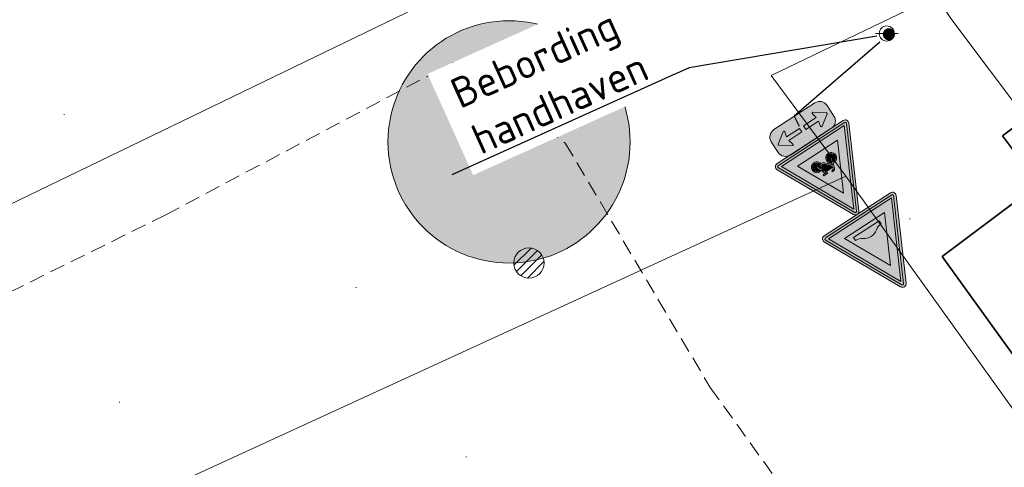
# Model space of a CAD drawing. Header units: metres. Extents: x 163628 to 168255, y 402691 to 405367.
# Tile 47 of 256: x 164777.14 to 164793.4, y 403560.45 to 403567.84. Entities that reach past the tile are written whole.
import ezdxf
from ezdxf import colors
from ezdxf.entities.mleader import LeaderData, LeaderLine
from ezdxf.math import Vec2, Vec3

# ---------------------------------------------------------------- set-up
doc = ezdxf.new("R2010")
doc.units = ezdxf.units.M
doc.linetypes.add('X-CA190022.004-UO-DTM inmeting_v0.1$0$DASHED2', pattern=[0.375, 0.25, -0.125])
for name, color, linetype, lineweight in [('X-CA190022.004-UO-BBM_bebording bebakening markering_v0.1$0$B-WE-VW-VERKEERSTEKEN_BORD_J-S', 7, 'Continuous', 25), ('X-CA190022.004-UO-BBM_bebording bebakening markering_v0.1$0$B-WE-VW-VERKEERSTEKEN_BORD_ONDERBORD-S', 7, 'Continuous', 25), ('X-CA190022.004-UO-BBM_bebording bebakening markering_v0.1$0$N-WE-VW-VERKEERSTEKEN_BORD_J-S', 7, 'Continuous', 25), ('X-CA190022.004-UO-BBM_bebording bebakening markering_v0.1$0$VERKEERSBORDPAAL', 7, 'Continuous', 25), ('X-CA190022.004-UO-BBM_bebording bebakening markering_v0.1$0$X-XX-AL-T25', 7, 'Continuous', 25), ('X-CA190022.004-UO-DTM inmeting_v0.1$0$B-WE-AL-TOPOGRAFIE_CULTUURGRENS-G', 246, 'X-CA190022.004-UO-DTM inmeting_v0.1$0$DASHED2', 0), ('X-CA190022.004-UO-DTM inmeting_v0.1$0$B-WE-GR-BOOM-S', 246, 'Continuous', 0), ('X-CA190022.004-UO-DTM inmeting_v0.1$0$B-WE-IE-MEUBILAIR_WEGMEUBILAIR-S', 246, 'Continuous', 0), ('X-CA190022.004-UO-DTM inmeting_v0.1$0$B-WE-OG-HOOGTEPUNT-S', 246, 'Continuous', 0), ('X-CA190022.004-UO-DTM inmeting_v0.1$0$B-WE-VH-VERHARDING_ASFALT-G', 246, 'Continuous', 0), ('X-CA190022.004-UO-DWM_Beplanting$0$B-WE-GR-BOOM-S AFKOMSTIG UIT BGT', 252, 'Continuous', 0), ('X-CA190022.004-UO-GZM_Werkgrens_v0.1$0$N-WE-KG-GRENS_SYSTEEMGRENS-G', 7, 'X-CA190022.004-UO-GZM_Werkgrens_v0.1$0$KG-OG', 35), ('X-CA190022.004-UO-KAD_Percelen$0$B-WE-KG-GRENS_PERCEEL-GV', 150, 'Continuous', 9)]:
    doc.layers.add(name, color=color, linetype=linetype, lineweight=lineweight)
doc.layers.add('X-CA190022.004-UO-DTM inmeting_v0.1$0$X-XX-AL-MEETPUNT-S', color=246, linetype='Continuous', lineweight=0, plot=False)
doc.layers.add('X-CA190022.004-UO-DWM_Beplanting$0$B-WE-GR-BOOM-S AFKOMSTIG UIT BOMENBESTAND GEMEENTE', color=252, linetype='Continuous')
doc.layers.add('X-CA190022.004-UO-DWM_Beplanting$0$N-GV-GR-GRAS-A-200', color=7, linetype='Continuous')
doc.styles.add('X-CA190022.004-UO-BBM_bebording bebakening markering_v0.1$0$NLCS-ISO-M200-T25', font='NLCS-ISO.ttf', dxfattribs={"height": 0.5})
doc.styles.add('X-CA190022.004-UO-DTM inmeting_v0.1$0$NLCS-ISO', font='isocpeur.ttf', dxfattribs={"height": 2.5})
doc.linetypes.add('X-CA190022.004-UO-GZM_Werkgrens_v0.1$0$KG-OG', pattern='A,5.5,-1.5,[2,NLCS.SHX,S=0.5,R=0,X=0,Y=0],-1.5', length=8.5)

# ---------------------------------------------------------------- blocks, each defined once
blk = doc.blocks.new('X-CA190022.004-UO-DTM inmeting_v0.1$0$punt')
at = {"color": 0, "lineweight": -2}
blk.add_line((0, 0), (0, 0), dxfattribs=at)
blk = doc.blocks.new('X-CA190022.004-UO-DTM inmeting_v0.1$0$SIE-WEG_VERKEERSBORD_PAAL')
blk.add_line((-0.3, 0), (0.3, 0))
for radius in [0.2, 0.0745]:
    blk.add_circle((0, 0), radius)
at = {"style": 'X-CA190022.004-UO-DTM inmeting_v0.1$0$NLCS-ISO'}
blk.add_attdef('VERKEERSBORD', (0.2, 0.202), '', height=0.4, dxfattribs=at)
blk = doc.blocks.new('X-CA190022.004-UO-DTM inmeting_v0.1$0$boom')
h = blk.add_hatch()
h.set_pattern_fill('ANSI31', color=256, scale=0.13)
h.paths.add_polyline_path([(-1, 0, 1), (1, 0, 1)])
blk.add_circle((0, 0), 1)
blk = doc.blocks.new('X-CA190022.004-UO-DTM inmeting_v0.1$0$SOG-HOOGTEPUNT-SO')
for p, q in [((-0.5, 0), (0.5, 0)), ((0, 0.5), (0, -0.5))]:
    blk.add_line(p, q)
blk = doc.blocks.new('X-CA190022.004-UO-DWM_Beplanting$0$SGR-BOOM_01-SO')
at = {"linetype": 'ByBlock', "lineweight": 18}
h = blk.add_hatch(color=0, dxfattribs=at)
h.dxf.hatch_style = 1
edge = h.paths.add_edge_path()
edge.add_arc((0, 0), 0.25, 0, 360)
at = {"color": 0, "linetype": 'ByBlock', "lineweight": 18}
for radius in [2, 0.25]:
    blk.add_circle((0, 0), radius, dxfattribs=at)
blk = doc.blocks.new('X-CA190022.004-UO-DWM_Beplanting$0$IMGEOBoom')
at = {"transparency": 33554457}
h = blk.add_hatch(color=256, dxfattribs=at)
h.dxf.hatch_style = 1
edge = h.paths.add_edge_path()
edge.add_arc((0, 0), 100, 0, 360)
edge = h.paths.add_edge_path(flags=17)
edge.add_arc((0, 0), 12.5, 0, 360)
h = blk.add_hatch()
h.set_pattern_fill('ANGLE', color=256)
h.set_pattern_definition([(0, (0, 0), (0, 6.985), [5.08, -1.905]), (90, (0, 0), (-6.985, 4e-16), [5.08, -1.905])])
edge = h.paths.add_edge_path(flags=17)
edge.add_arc((0, 0), 12.5, 0, 360)
at = {"layer": 'X-CA190022.004-UO-DWM_Beplanting$0$N-GV-GR-GRAS-A-200'}
h = blk.add_hatch(color=256, dxfattribs=at)
h.dxf.hatch_style = 1
edge = h.paths.add_edge_path(flags=17)
edge.add_arc((0, 0), 12.5, 0, 360)
at = {"xscale": 50, "yscale": 50, "zscale": 50}
blk.add_blockref('X-CA190022.004-UO-DWM_Beplanting$0$SGR-BOOM_01-SO', (0, 0), dxfattribs=at)
blk = doc.blocks.new('X-CA190022.004-UO-BBM_bebording bebakening markering_v0.1$0$_Dot')
at = {"color": 0, "linetype": 'ByBlock', "const_width": 0.5}
blk.add_lwpolyline([(-0.25, 0, 1), (0.25, 0, 1)], format="xyb", close=True, dxfattribs=at)
blk = doc.blocks.new('X-CA190022.004-UO-BBM_bebording bebakening markering_v0.1$0$B-SVW-VERKEERSTEKEN_BORD_J24-SO')
at = {"true_color": 0xffffff}
h = blk.add_hatch(color=7, dxfattribs=at)
h.dxf.hatch_style = 1
h.paths.add_polyline_path([(0, -3.365), (-3.265, -3.365, -0.557537), (-3.354, -3.22), (-0.089, 3.309, -0.284079), (0, 3.365), (0, 3.565, 0.284079), (-0.268, 3.399), (-3.533, -3.13, 0.557537), (-3.265, -3.565), (0, -3.565)])
h = blk.add_hatch(color=7, dxfattribs=at)
h.dxf.hatch_style = 1
h.paths.add_polyline_path([(0, 3.041), (0, 3.365, 0.284079), (-0.089, 3.309), (-3.354, -3.22, 0.557537), (-3.265, -3.365), (0, -3.365), (0, -3.165), (-3.103, -3.165)])
h = blk.add_hatch(color=7, dxfattribs=at)
h.dxf.hatch_style = 1
h.paths.add_polyline_path([(3.533, -3.13), (0.268, 3.399, 0.284079), (0, 3.565), (0, 3.365, -0.284079), (0.089, 3.309), (3.354, -3.22, -0.557537), (3.265, -3.365), (0, -3.365), (0, -3.565), (3.265, -3.565, 0.557537)])
h = blk.add_hatch(color=7, dxfattribs=at)
h.dxf.hatch_style = 1
h.paths.add_polyline_path([(0.089, 3.309, 0.284079), (0, 3.365), (0, 3.041), (3.103, -3.165), (0, -3.165), (0, -3.365), (3.265, -3.365, 0.557537), (3.354, -3.22)])
h = blk.add_hatch(color=7, dxfattribs=at)
h.dxf.hatch_style = 1
h.paths.add_polyline_path([(0, 3.041), (-3.103, -3.165), (0, -3.165), (0, -2.465), (-1.97, -2.465), (0, 1.476)], flags=17)
h = blk.add_hatch(color=7, dxfattribs=at)
h.dxf.hatch_style = 1
h.paths.add_polyline_path([(0, 3.041), (0, 1.476), (1.97, -2.465), (0, -2.465), (0, -3.165), (3.103, -3.165)], flags=17)
h = blk.add_hatch(color=7, dxfattribs=at)
h.dxf.hatch_style = 1
h.paths.add_polyline_path([(0, 1.476), (-1.97, -2.465), (1.97, -2.465)])
h.paths.add_polyline_path([(0.024, -1.565), (-0.504, -0.981), (-0.55, -1.117, -0.427471), (-0.351, -1.731, -0.4733), (-1.025, -1.862, -0.794265), (-0.636, -1.084), (-0.477, -0.629, -0.334348), (-0.328, -0.517), (-0.195, -0.516), (-0.195, -0.609), (-0.311, -0.609, 0.345861), (-0.384, -0.654), (-0.437, -0.795), (0.332, -0.795), (0.375, -0.702), (0.243, -0.702, -1), (0.243, -0.609), (0.584, -0.609), (0.584, -0.702), (0.475, -0.702), (0.402, -0.865), (0.525, -1.104, -0.318009), (1.024, -1.236, -0.476174), (0.893, -1.91, -0.529348), (0.236, -1.565)], flags=16)
h.paths.add_polyline_path([(-0.519, -1.79, -0.632638), (-1.094, -1.518, -0.479903), (-0.67, -1.177), (-0.786, -1.505, 1.053204), (-0.696, -1.532), (-0.583, -1.206, -0.542254)], flags=0)
h.paths.add_polyline_path([(0.037, -1.442), (-0.464, -0.885), (0.289, -0.885)], flags=0)
h.paths.add_polyline_path([(0.123, -1.472), (0.352, -0.971), (0.442, -1.143, 0.234167), (0.236, -1.472)], flags=0)
h.paths.add_polyline_path([(0.687, -1.565), (0.332, -1.565, 0.350134), (0.648, -1.868, 0.396488), (1.028, -1.572, 0.564261), (0.568, -1.187), (0.727, -1.499, -0.560308)], flags=0)
h.paths.add_polyline_path([(0.332, -1.472, -0.216058), (0.485, -1.23), (0.611, -1.472)], flags=0)
h = blk.add_hatch(color=7, dxfattribs=at)
h.dxf.hatch_style = 1
h.paths.add_polyline_path([(0.402, -0.865), (0.475, -0.702), (0.584, -0.702), (0.584, -0.609), (0.243, -0.609, 1), (0.243, -0.702), (0.375, -0.702), (0.332, -0.795), (-0.437, -0.795), (-0.384, -0.654, -0.345861), (-0.311, -0.609), (-0.195, -0.609), (-0.195, -0.516), (-0.328, -0.517, 0.334348), (-0.477, -0.629), (-0.636, -1.084, 0.794265), (-1.025, -1.862, 0.4733), (-0.351, -1.731, 0.427471), (-0.55, -1.117), (-0.504, -0.981), (0.024, -1.565), (0.236, -1.565, 0.529348), (0.893, -1.91, 0.476174), (1.024, -1.236, 0.318009), (0.525, -1.104)])
h.paths.add_polyline_path([(-0.464, -0.885), (0.289, -0.885), (0.037, -1.442)], flags=16)
h.paths.add_polyline_path([(-0.583, -1.206, -0.542254), (-0.519, -1.79, -0.632638), (-1.094, -1.518, -0.479903), (-0.67, -1.177), (-0.786, -1.505, 1.053204), (-0.696, -1.532)], flags=16)
h.paths.add_polyline_path([(0.352, -0.971), (0.442, -1.143, 0.234167), (0.236, -1.472), (0.123, -1.472)], flags=16)
h.paths.add_polyline_path([(0.485, -1.23), (0.611, -1.472), (0.332, -1.472, -0.216058)], flags=16)
h.paths.add_polyline_path([(0.332, -1.565), (0.687, -1.565, 0.566151), (0.727, -1.498), (0.568, -1.187, -0.564261), (1.028, -1.572, -0.396488), (0.648, -1.868, -0.350134)], flags=16)
h = blk.add_hatch(color=7, dxfattribs=at)
h.dxf.hatch_style = 1
h.paths.add_polyline_path([(-0.786, -1.505), (-0.67, -1.177, 0.479903), (-1.094, -1.518, 0.632638), (-0.519, -1.79, 0.542254), (-0.583, -1.206), (-0.696, -1.532, -1.053204)])
h = blk.add_hatch(color=7, dxfattribs=at)
h.dxf.hatch_style = 1
h.paths.add_polyline_path([(-0.464, -0.885), (0.037, -1.442), (0.289, -0.885)])
h = blk.add_hatch(color=7, dxfattribs=at)
h.dxf.hatch_style = 1
h.paths.add_polyline_path([(0.123, -1.472), (0.236, -1.472, -0.234167), (0.442, -1.143), (0.352, -0.971)])
h = blk.add_hatch(color=7, dxfattribs=at)
h.dxf.hatch_style = 1
h.paths.add_polyline_path([(1.028, -1.572, 0.564261), (0.568, -1.187), (0.727, -1.498, -0.566151), (0.687, -1.565), (0.332, -1.565, 0.350134), (0.648, -1.868, 0.396488)])
h = blk.add_hatch(color=7, dxfattribs=at)
h.dxf.hatch_style = 1
h.paths.add_polyline_path([(0.611, -1.472), (0.485, -1.23, 0.216058), (0.332, -1.472)])
at = {"color": 250, "lineweight": 0, "true_color": 0x191919}
for points in [[(3.533, -3.13), (0.268, 3.399, 0.618034), (-0.268, 3.399), (-3.533, -3.13, 0.557537), (-3.265, -3.565), (3.265, -3.565, 0.557537)], [(3.354, -3.22), (0.089, 3.309, 0.618034), (-0.089, 3.309), (-3.354, -3.22, 0.557537), (-3.265, -3.365), (3.265, -3.365, 0.557537)], [(0.402, -0.865), (0.475, -0.702), (0.584, -0.702), (0.584, -0.609), (0.243, -0.609, 1), (0.243, -0.702), (0.375, -0.702), (0.332, -0.795), (-0.437, -0.795), (-0.384, -0.654, -0.345861), (-0.311, -0.609), (-0.195, -0.609), (-0.195, -0.516), (-0.328, -0.517, 0.334348), (-0.477, -0.629), (-0.636, -1.084, 0.794265), (-1.025, -1.862, 0.4733), (-0.351, -1.731, 0.427471), (-0.55, -1.117), (-0.504, -0.981), (0.024, -1.565), (0.236, -1.565, 0.529348), (0.893, -1.91, 0.476174), (1.024, -1.236, 0.318009), (0.525, -1.104)], [(-0.583, -1.206, -0.542254), (-0.519, -1.79, -0.632638), (-1.094, -1.518, -0.479903), (-0.67, -1.177), (-0.786, -1.505, 1.053204), (-0.696, -1.532)], [(0.352, -0.971), (0.123, -1.472), (0.236, -1.472, -0.234167), (0.442, -1.143)], [(0.568, -1.187, -0.564261), (1.028, -1.572, -0.396488), (0.648, -1.868, -0.350134), (0.332, -1.565), (0.687, -1.565, 0.566151), (0.727, -1.498)], [(0.611, -1.472), (0.485, -1.23, 0.216058), (0.332, -1.472)]]:
    blk.add_lwpolyline(points, format="xyb", close=True, dxfattribs=at)
for points in [[(3.103, -3.165), (0, 3.041), (-3.103, -3.165)], [(1.97, -2.465), (0, 1.476), (-1.97, -2.465)], [(0.289, -0.885), (-0.464, -0.885), (0.037, -1.442)]]:
    blk.add_lwpolyline(points, close=True, dxfattribs=at)
blk = doc.blocks.new('X-CA190022.004-UO-BBM_bebording bebakening markering_v0.1$0$B-SVW-VERKEERSTEKEN_BORD_ONDERBORD_OB502-SO')
at = {"true_color": 0xffffff}
h = blk.add_hatch(color=7, dxfattribs=at)
h.dxf.hatch_style = 1
edge = h.paths.add_edge_path()
edge.add_line((-2.75, 0.524), (-2.75, -0.524))
edge.add_arc((-2.024, -0.524), 0.726, 180, 270)
edge.add_line((-2.024, -1.25), (2.024, -1.25))
edge.add_arc((2.024, -0.524), 0.726, 270, 360)
edge.add_line((2.75, -0.524), (2.75, 0.524))
edge.add_arc((2.024, 0.524), 0.726, 360, 450)
edge.add_line((2.024, 1.25), (-2.024, 1.25))
edge.add_arc((-2.024, 0.524), 0.726, 450, 540)
h = blk.add_hatch(color=7, dxfattribs=at)
h.dxf.hatch_style = 1
edge = h.paths.add_edge_path()
edge.add_arc((-2.333, 0), 0.0706, 484.6849, 595.44885)
edge.add_line((-2.373, -0.058), (-1.466, -0.684))
edge.add_arc((-1.427, -0.627), 0.069, 235.38198, 376.98044)
edge.add_line((-1.361, -0.607), (-1.463, -0.174))
edge.add_line((-1.463, -0.174), (-0.187, -0.174))
edge.add_line((-0.187, -0.174), (-0.187, 0.174))
edge.add_line((-0.187, 0.174), (-1.463, 0.174))
edge.add_line((-1.463, 0.174), (-1.361, 0.609))
edge.add_arc((-1.43, 0.625), 0.0707, 346.79448, 480.84763)
edge.add_line((-1.466, 0.686), (-2.373, 0.058))
h = blk.add_hatch(color=7, dxfattribs=at)
h.dxf.hatch_style = 1
edge = h.paths.add_edge_path()
edge.add_arc((2.333, 0), 0.0706, -55.44885, 55.3151, ccw=False)
edge.add_line((2.373, -0.058), (1.466, -0.684))
edge.add_arc((1.427, -0.627), 0.069, 163.01956, 304.61802, ccw=False)
edge.add_line((1.361, -0.607), (1.463, -0.174))
edge.add_line((1.463, -0.174), (0.187, -0.174))
edge.add_line((0.187, -0.174), (0.187, 0.174))
edge.add_line((0.187, 0.174), (1.463, 0.174))
edge.add_line((1.463, 0.174), (1.361, 0.609))
edge.add_arc((1.43, 0.625), 0.0707, 59.15237, 193.20552, ccw=False)
edge.add_line((1.466, 0.686), (2.373, 0.058))
at = {"color": 250, "lineweight": 0, "true_color": 0x191919}
for points in [[(-2.75, 0.524), (-2.75, -0.524, 0.414214), (-2.024, -1.25), (2.024, -1.25, 0.414214), (2.75, -0.524), (2.75, 0.524, 0.414214), (2.024, 1.25), (-2.024, 1.25, 0.414214)], [(-0.187, 0.174), (-1.463, 0.174), (-1.361, 0.609, 0.662219), (-1.466, 0.686), (-2.373, 0.058, 0.524067), (-2.373, -0.058), (-1.466, -0.684, 0.710653), (-1.361, -0.607), (-1.463, -0.174), (-0.187, -0.174)], [(0.187, 0.174), (1.463, 0.174), (1.361, 0.609, -0.662219), (1.466, 0.686), (2.373, 0.058, -0.524067), (2.373, -0.058), (1.466, -0.684, -0.710653), (1.361, -0.607), (1.463, -0.174), (0.187, -0.174)]]:
    blk.add_lwpolyline(points, format="xyb", close=True, dxfattribs=at)
blk = doc.blocks.new('X-CA190022.004-UO-BBM_bebording bebakening markering_v0.1$0$N-SVW-VERKEERSTEKEN_BORD_J38-SO')
at = {"true_color": 0xff0000}
h = blk.add_hatch(color=1, dxfattribs=at)
h.dxf.hatch_style = 1
h.paths.add_polyline_path([(0, -3.365), (-3.265, -3.365, -0.557537), (-3.354, -3.22), (-0.089, 3.309, -0.284079), (0, 3.365), (0, 3.565, 0.284079), (-0.268, 3.399), (-3.533, -3.13, 0.557537), (-3.265, -3.565), (0, -3.565)])
at = {"true_color": 0xffffff}
h = blk.add_hatch(color=7, dxfattribs=at)
h.dxf.hatch_style = 1
h.paths.add_polyline_path([(0, 3.041), (0, 3.365, 0.284079), (-0.089, 3.309), (-3.354, -3.22, 0.557537), (-3.265, -3.365), (0, -3.365), (0, -3.165), (-3.103, -3.165)])
at = {"true_color": 0xff0000}
h = blk.add_hatch(color=1, dxfattribs=at)
h.dxf.hatch_style = 1
h.paths.add_polyline_path([(3.533, -3.13), (0.268, 3.399, 0.284079), (0, 3.565), (0, 3.365, -0.284079), (0.089, 3.309), (3.354, -3.22, -0.557537), (3.265, -3.365), (0, -3.365), (0, -3.565), (3.265, -3.565, 0.557537)])
at = {"true_color": 0xffffff}
h = blk.add_hatch(color=7, dxfattribs=at)
h.dxf.hatch_style = 1
h.paths.add_polyline_path([(0.089, 3.309, 0.284079), (0, 3.365), (0, 3.041), (3.103, -3.165), (0, -3.165), (0, -3.365), (3.265, -3.365, 0.557537), (3.354, -3.22)])
at = {"true_color": 0xff0000}
h = blk.add_hatch(color=1, dxfattribs=at)
h.dxf.hatch_style = 1
h.paths.add_polyline_path([(0, 3.041), (-3.103, -3.165), (0, -3.165), (0, -2.465), (-1.97, -2.465), (0, 1.476)], flags=17)
h = blk.add_hatch(color=1, dxfattribs=at)
h.dxf.hatch_style = 1
h.paths.add_polyline_path([(0, 3.041), (0, 1.476), (1.97, -2.465), (0, -2.465), (0, -3.165), (3.103, -3.165)], flags=17)
at = {"true_color": 0xffffff}
h = blk.add_hatch(color=7, dxfattribs=at)
h.dxf.hatch_style = 1
h.paths.add_polyline_path([(0, 1.476), (-1.97, -2.465), (1.97, -2.465)])
h.paths.add_polyline_path([(0.699, -1.628, 0.16831), (1.298, -1.825), (1.298, -2.139), (-1.223, -2.139), (-1.223, -1.825, 0.161662), (-0.615, -1.622, -0.335026)], flags=16)
at = {"true_color": 0x191919}
h = blk.add_hatch(color=250, dxfattribs=at)
h.dxf.hatch_style = 1
h.paths.add_polyline_path([(0.699, -1.628, 0.335026), (-0.615, -1.622, -0.161662), (-1.223, -1.825), (-1.223, -2.139), (1.298, -2.139), (1.298, -1.825, -0.16831)])
at = {"color": 1, "lineweight": 0, "true_color": 0xff0000}
blk.add_lwpolyline([(3.533, -3.13), (0.268, 3.399, 0.618034), (-0.268, 3.399), (-3.533, -3.13, 0.557537), (-3.265, -3.565), (3.265, -3.565, 0.557537)], format="xyb", close=True, dxfattribs=at)
at = {"color": 7, "lineweight": 0, "true_color": 0xffffff}
blk.add_lwpolyline([(3.354, -3.22), (0.089, 3.309, 0.618034), (-0.089, 3.309), (-3.354, -3.22, 0.557537), (-3.265, -3.365), (3.265, -3.365, 0.557537)], format="xyb", close=True, dxfattribs=at)
for points in [[(3.103, -3.165), (0, 3.041), (-3.103, -3.165)], [(1.97, -2.465), (0, 1.476), (-1.97, -2.465)]]:
    blk.add_lwpolyline(points, close=True, dxfattribs=at)
at = {"color": 250, "lineweight": 0, "true_color": 0x191919}
blk.add_lwpolyline([(1.298, -2.139), (1.298, -1.825, -0.16831), (0.699, -1.628, 0.335026), (-0.615, -1.622, -0.161662), (-1.223, -1.825), (-1.223, -2.139)], format="xyb", close=True, dxfattribs=at)

msp = doc.modelspace()

# ---------------------------------------------------------------- linework, layer by layer
at = {"layer": 'X-CA190022.004-UO-DTM inmeting_v0.1$0$B-WE-AL-TOPOGRAFIE_CULTUURGRENS-G'}
for p, q in [((164779.549, 403564.621, 9.864), (164784.298, 403567.134, 9.962)), ((164784.298, 403567.134, 9.962), (164786.15, 403565.805, 9.998)), ((164786.15, 403565.805, 9.998), (164788.545, 403561.77, 9.936)), ((164779.549, 403564.621, 9.864), (164775.184, 403562.457, 9.675)), ((164788.545, 403561.77, 9.936), (164792.302, 403556.559, 9.509))]:
    msp.add_line(p, q, dxfattribs=at)
at = {"layer": 'X-CA190022.004-UO-DTM inmeting_v0.1$0$B-WE-VH-VERHARDING_ASFALT-G'}
msp.add_polyline3d([(164792.908, 403549.9, 9.139), (164796.349, 403551.525, 9.297), (164799.151, 403553.105, 9.453), (164801.057, 403554.249, 9.563), (164801.372, 403554.68, 9.602), (164801.416, 403555.417, 9.632), (164801.061, 403556.16, 9.65), (164799.82, 403558.04, 9.702), (164796.371, 403562.744, 9.83), (164792.519, 403567.859, 10.004), (164789.797, 403572.014, 10.108)], dxfattribs=at)
at = {"layer": 'X-CA190022.004-UO-GZM_Werkgrens_v0.1$0$N-WE-KG-GRENS_SYSTEEMGRENS-G', "ltscale": 0.2, "flags": 128}
msp.add_lwpolyline([(164202.447, 403276.261, -0.007014), (164204.684, 403278.194), (164207.732, 403280.631), (164216.351, 403287.471), (164219.004, 403289.434), (164219.375, 403289.729), (164237.184, 403303.185), (164244.587, 403308.605), (164248.73, 403311.638), (164253.977, 403315.367), (164261.175, 403320.48), (164269.682, 403326.324), (164277.478, 403331.538), (164300.139, 403346.153), (164322.964, 403359.926), (164334.073, 403366.292), (164351.665, 403375.797), (164373.742, 403387.55), (164399.95, 403400.464), (164429.28, 403414.743), (164430.124, 403415.141), (164430.948, 403415.506), (164431.777, 403415.846), (164432.615, 403416.161), (164433.462, 403416.453), (164434.316, 403416.72), (164435.176, 403416.962), (164436.043, 403417.179), (164436.306, 403417.259, -0.099821), (164451.982, 403417.179, 0.131087), (164471.53, 403420.948), (164482.533, 403426.243), (164490.693, 403418.8), (164492.586, 403419.707), (164495.404, 403416.53, -0.0101), (164498.074, 403413.536), (164499.385, 403412.005), (164502.276, 403408.653), (164509.274, 403412.948), (164511.768, 403416.461), (164509.186, 403420.201, -0.175036), (164509.321, 403422.135, -0.180129), (164510.517, 403423.431), (164518.825, 403427.315), (164545.03, 403439.927), (164571.695, 403452.754), (164577.955, 403456.064), (164591.472, 403464.142), (164595.446, 403466.159), (164599.431, 403468.182), (164600.854, 403468.863), (164605.94, 403471.242), (164622.016, 403477.758), (164627.273, 403479.889), (164631.947, 403481.905), (164633.267, 403482.539, 0.084778), (164642.609, 403485.38), (164759.332, 403541.386), (164770.974, 403544.815), (164773.272, 403545.397), (164787.887, 403542.29), (164789.899, 403542.38), (164793.252, 403543.048), (164800.24, 403546.814), (164803.671, 403549.366), (164804.774, 403550.36), (164806.983, 403547.387), (164807.907, 403546.199), (164811.87, 403549.281), (164810.953, 403550.46), (164809.512, 403552.406), (164808.343, 403553.575), (164810.024, 403555.089), (164807.827, 403558.012), (164809.834, 403559.516, 0.087199), (164816.707, 403566.833, -0.136189), (164825.151, 403574.239), (164897.952, 403609.34), (164931.093, 403625.32), (165054.784, 403684.96), (165123.155, 403717.926), (165148.566, 403730.033), (165175.654, 403740.478), (165188.146, 403744.824), (165187.632, 403748.092), (165185.258, 403754.932), (165180.038, 403753.689, 0.027846), (165177.051, 403752.466), (165119.698, 403725.141), (165051.309, 403692.167), (164927.618, 403632.527), (164894.477, 403616.547), (164821.676, 403581.445, 0.136189), (164810.016, 403571.218, -0.087199), (164805.039, 403565.919), (164803.02, 403564.408), (164799.415, 403569.204), (164798.615, 403568.604), (164797.815, 403568.006), (164797.216, 403568.806), (164793.371, 403565.926), (164793.97, 403565.126), (164792.376, 403563.932), (164795.885, 403559.064, -0.201548), (164780.097, 403554.057, 0.075656), (164771.169, 403553.982, -0.009755), (164764.075, 403552.536), (164754.286, 403547.799), (164747.474, 403544.606), (164708.34, 403525.583), (164686.218, 403515.365), (164675.148, 403509.865), (164663.524, 403504.258), (164644.327, 403495.071), (164639.493, 403492.723), (164638.201, 403492.127, -0.201818), (164621.846, 403491.8, 0.209498), (164598.58, 403490.973), (164556.157, 403470.566), (164536.299, 403461.008), (164516.318, 403451.408), (164508.232, 403447.512), (164500.187, 403443.642), (164497.203, 403443.008), (164495.09, 403442.274, 0.130794), (164492.913, 403444.811), (164488.435, 403447.885), (164494.899, 403449.835), (164490.315, 403452.233), (164484.484, 403450.597, -0.076427), (164479.748, 403454.723), (164478.799, 403455.857), (164474.918, 403452.962), (164457.343, 403473.566), (164451.257, 403468.374), (164465.519, 403451.653, -0.484297), (164464.817, 403448.113), (164461.416, 403446.394), (164463.893, 403441.77), (164464.916, 403439.614), (164433.017, 403424.683, 0.05166), (164425.3, 403421.703), (164396.431, 403407.648), (164370.094, 403394.67), (164347.884, 403382.848), (164330.182, 403373.283), (164318.908, 403366.822), (164295.903, 403352.941), (164273.086, 403338.225), (164265.193, 403332.947), (164256.594, 403327.039), (164249.344, 403321.888), (164244.05, 403318.127), (164239.86, 403315.06), (164232.409, 403309.604), (164214.476, 403296.054), (164201.289, 403285.589, 0.012131), (164197.414, 403282.357)], format="xyb", close=True, dxfattribs=at)
at = {"layer": 'X-CA190022.004-UO-KAD_Percelen$0$B-WE-KG-GRENS_PERCEEL-GV', "flags": 128}
for points in [[(164460.276, 403427.915), (164466.349, 403415.367), (164487.883, 403425.722), (164496.111, 403429.679), (164555.855, 403458.619), (164593.206, 403476.41), (164588.97, 403485.217), (164612.074, 403496.328), (164616.314, 403487.512), (164746.772, 403550.188), (164893.326, 403621.049), (164887.38, 403633.726), (164740.684, 403562.794), (164610.094, 403500.047), (164549.795, 403471.239), (164478.654, 403436.809)], [(164468.748, 403410.406), (164486.08, 403417.995), (164492.111, 403420.636), (164493.855, 403418.592), (164495.298, 403416.903), (164503.089, 403421.185), (164615.905, 403478.304), (164662.782, 403501.158), (164772.136, 403553.829), (164770.057, 403555.749), (164790.783, 403565.26), (164789.551, 403566.923), (164799.538, 403571.715), (164894.973, 403617.537), (164893.326, 403621.049), (164746.772, 403550.188), (164616.314, 403487.512), (164616.456, 403487.216), (164593.352, 403476.106), (164593.206, 403476.41), (164555.855, 403458.619), (164496.111, 403429.679), (164487.883, 403425.722), (164466.349, 403415.367)], [(164615.905, 403478.304), (164503.089, 403421.185), (164504.937, 403419.149), (164510.499, 403421.842), (164619.909, 403474.821), (164758.78, 403541.048), (164766.236, 403544.544), (164771.263, 403545.786), (164774.138, 403545.724), (164787.928, 403542.792), (164789.839, 403542.878), (164793.081, 403543.524), (164802.649, 403548.73), (164790.783, 403565.26), (164770.057, 403555.749), (164772.136, 403553.829), (164662.782, 403501.158)]]:
    msp.add_lwpolyline(points, close=True, dxfattribs=at)
msp.add_lwpolyline([(164995.489, 403499.804), (164929.892, 403473.773), (164921.88, 403477.54), (164891.81, 403488.06), (164880.122, 403492.516), (164853.636, 403502.187), (164850.36, 403503.946), (164847.738, 403505.918), (164819.424, 403544.122), (164812.884, 403553.196), (164799.538, 403571.715), (164789.551, 403566.923), (164790.783, 403565.26), (164802.649, 403548.73), (164808.436, 403540.853), (164833.316, 403507.004), (164848.867, 403493.07), (164858.048, 403489.835), (164865.033, 403489.542), (164912.727, 403472.756), (164924.085, 403466.159), (164926.724, 403463.811), (164933.216, 403458.195)], dxfattribs=at)

# ---------------------------------------------------------------- block references
at = {"layer": 'X-CA190022.004-UO-BBM_bebording bebakening markering_v0.1$0$N-WE-VW-VERKEERSTEKEN_BORD_J-S', "xscale": 0.2, "yscale": 0.2, "zscale": 0.2, "rotation": 213.1}
msp.add_blockref('X-CA190022.004-UO-BBM_bebording bebakening markering_v0.1$0$N-SVW-VERKEERSTEKEN_BORD_J38-SO', (164791.364, 403564.031), dxfattribs=at)
at = {"layer": 'X-CA190022.004-UO-DTM inmeting_v0.1$0$B-WE-GR-BOOM-S', "linetype": 'ByBlock', "lineweight": -2, "xscale": 0.25, "yscale": 0.25, "zscale": 0.25}
msp.add_blockref('X-CA190022.004-UO-DTM inmeting_v0.1$0$boom', (164785.549, 403563.825, 10.158), dxfattribs=at)
at = {"layer": 'X-CA190022.004-UO-DTM inmeting_v0.1$0$B-WE-IE-MEUBILAIR_WEGMEUBILAIR-S', "linetype": 'ByBlock', "lineweight": -2, "xscale": 0.6250000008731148, "yscale": 0.6250000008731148, "zscale": 0.6250000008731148}
msp.add_blockref('X-CA190022.004-UO-DTM inmeting_v0.1$0$SIE-WEG_VERKEERSBORD_PAAL', (164791.461, 403567.613, 10.003), dxfattribs=at)
at = {"layer": 'X-CA190022.004-UO-DTM inmeting_v0.1$0$B-WE-OG-HOOGTEPUNT-S', "linetype": 'ByBlock', "lineweight": -2, "xscale": 0.01, "yscale": 0.01, "zscale": 0.01}
for p in [(164777.873, 403566.276, 9.864), (164791.844, 403564.556, 9.853), (164782.694, 403563.421, 9.919), (164778.784, 403561.525, 9.753), (164784.514, 403560.623, 9.956)]:
    msp.add_blockref('X-CA190022.004-UO-DTM inmeting_v0.1$0$SOG-HOOGTEPUNT-SO', p, dxfattribs=at)
at = {"layer": 'X-CA190022.004-UO-DTM inmeting_v0.1$0$X-XX-AL-MEETPUNT-S', "linetype": 'ByBlock', "lineweight": -2}
for p in [(164784.298, 403567.134, 9.962), (164786.15, 403565.805, 9.998), (164779.549, 403564.621, 9.864), (164788.545, 403561.77, 9.936)]:
    msp.add_blockref('X-CA190022.004-UO-DTM inmeting_v0.1$0$punt', p, dxfattribs=at)
at = {"layer": 'X-CA190022.004-UO-DWM_Beplanting$0$B-WE-GR-BOOM-S AFKOMSTIG UIT BGT', "xscale": 0.02, "yscale": 0.02, "zscale": 0.02}
msp.add_blockref('X-CA190022.004-UO-DWM_Beplanting$0$IMGEOBoom', (164785.221, 403565.824), dxfattribs=at)
at = {"layer": 'X-CA190022.004-UO-DWM_Beplanting$0$B-WE-GR-BOOM-S AFKOMSTIG UIT BOMENBESTAND GEMEENTE', "xscale": 0.02, "yscale": 0.02, "zscale": 0.02}
msp.add_blockref('X-CA190022.004-UO-DWM_Beplanting$0$IMGEOBoom', (164785.221, 403565.824), dxfattribs=at)

# ---------------------------------------------------------------- next in the draw order: leaders
at = {"layer": 'X-CA190022.004-UO-BBM_bebording bebakening markering_v0.1$0$X-XX-AL-T25'}
ml = msp.add_multileader_mtext('Standard', dxfattribs=at)
ml.set_content('Bebording \\Phandhaven', color=256, style='X-CA190022.004-UO-BBM_bebording bebakening markering_v0.1$0$NLCS-ISO-M200-T25')
ml.set_leader_properties(color=256, linetype='ByLayer', lineweight=-1)
ml.set_arrow_properties(name='X-CA190022.004-UO-BBM_bebording bebakening markering_v0.1$0$_Dot')
ml.build(insert=Vec2(0, 0))
ml.multileader.update_dxf_attribs({"text_left_attachment_type": 5, "text_right_attachment_type": 5, "dogleg_length": 0.5, "arrow_head_size": 0.2})
ctx = ml.context
ctx.base_point, ctx.char_height, ctx.arrow_head_size, ctx.landing_gap_size, ctx.plane_origin, ctx.plane_x_axis, ctx.plane_y_axis = Vec3(164784.63, 403565.44), 0.5, 0.2, 0.18, Vec3(164800.458, 403568.167), Vec3(0.911547, 0.411196), Vec3(-0.411196, 0.911547)
ctx.left_attachment, ctx.right_attachment = 5, 5
notes = []
notes.append((ctx, [(1, (1, 1, 0), (164788.195, 403567.048), (-0.911547, -0.411196), 0.5, [(0, [(164791.496, 403567.601)], 0, [])])]))
ctx.mtext.insert, ctx.mtext.text_direction, ctx.mtext.rotation, ctx.mtext.flow_direction = Vec3(164784.205, 403566.821), Vec3(0.911547, 0.411196), 0.423766, 5
ctx.mtext.has_bg_fill, ctx.mtext.bg_color, ctx.mtext.bg_scale_factor, ctx.mtext.bg_transparency, ctx.mtext.use_window_bg_color = 1, -1027028792, 1.5, 0, 1
for ctx, leaders in notes:
    for number, flags, end, landing, length, lines in leaders:
        leader = LeaderData()
        leader.index, (leader.has_last_leader_line, leader.has_dogleg_vector, leader.attachment_direction) = number, flags
        leader.last_leader_point, leader.dogleg_vector, leader.dogleg_length = Vec3(end), Vec3(landing), length
        for number, points, colour, breaks in lines:
            line = LeaderLine()
            line.index, line.vertices, line.color, line.breaks = number, Vec3.list(points), colors.encode_raw_color(colour), breaks
            leader.lines.append(line)
        ctx.leaders.append(leader)

# ---------------------------------------------------------------- next in the draw order: block references
at = {"layer": 'X-CA190022.004-UO-BBM_bebording bebakening markering_v0.1$0$B-WE-VW-VERKEERSTEKEN_BORD_J-S', "xscale": 0.2, "yscale": 0.2, "zscale": 0.2, "rotation": 213.1}
msp.add_blockref('X-CA190022.004-UO-BBM_bebording bebakening markering_v0.1$0$B-SVW-VERKEERSTEKEN_BORD_J24-SO', (164790.585, 403565.225), dxfattribs=at)

# ---------------------------------------------------------------- next in the draw order: leaders
at = {"layer": 'X-CA190022.004-UO-BBM_bebording bebakening markering_v0.1$0$X-XX-AL-T25'}
ml = msp.add_multileader_mtext('Standard', dxfattribs=at)
ml.set_content('', color=256, style='X-CA190022.004-UO-BBM_bebording bebakening markering_v0.1$0$NLCS-ISO-M200-T25')
ml.set_leader_properties(color=256, linetype='ByLayer', lineweight=-1)
ml.set_arrow_properties(name='X-CA190022.004-UO-BBM_bebording bebakening markering_v0.1$0$_Dot')
ml.build(insert=Vec2(0, 0))
ml.multileader.update_dxf_attribs({"text_attachment_direction": 1, "text_left_attachment_type": 5, "text_right_attachment_type": 5, "dogleg_length": 0.5, "arrow_head_size": 0.2})
ctx = ml.context
ctx.base_point, ctx.char_height, ctx.arrow_head_size, ctx.landing_gap_size, ctx.plane_origin, ctx.plane_x_axis, ctx.plane_y_axis = Vec3(164789.934, 403566.248), 0.5, 0.2, 0.18, Vec3(164787.451, 403572.376), Vec3(-0.431862, 0.90194), Vec3(-0.90194, -0.431862)
ctx.left_attachment, ctx.right_attachment = 5, 5
notes = []
notes.append((ctx, [(0, (1, 1, 0), (164789.934, 403566.248), (-0.431862, 0.90194), 0, [(0, [(164791.496, 403567.601)], 0, [])])]))
ctx.mtext.insert, ctx.mtext.text_direction, ctx.mtext.rotation, ctx.mtext.flow_direction = Vec3(164789.321, 403565.954), Vec3(-0.431862, 0.90194), 2.017352, 5
ctx.mtext.has_bg_fill, ctx.mtext.bg_color, ctx.mtext.bg_scale_factor, ctx.mtext.bg_transparency, ctx.mtext.use_window_bg_color = 1, -1027028792, 1.5, 0, 1
for ctx, leaders in notes:
    for number, flags, end, landing, length, lines in leaders:
        leader = LeaderData()
        leader.index, (leader.has_last_leader_line, leader.has_dogleg_vector, leader.attachment_direction) = number, flags
        leader.last_leader_point, leader.dogleg_vector, leader.dogleg_length = Vec3(end), Vec3(landing), length
        for number, points, colour, breaks in lines:
            line = LeaderLine()
            line.index, line.vertices, line.color, line.breaks = number, Vec3.list(points), colors.encode_raw_color(colour), breaks
            leader.lines.append(line)
        ctx.leaders.append(leader)

# ---------------------------------------------------------------- next in the draw order: block references
at = {"layer": 'X-CA190022.004-UO-BBM_bebording bebakening markering_v0.1$0$B-WE-VW-VERKEERSTEKEN_BORD_ONDERBORD-S', "xscale": 0.2, "yscale": 0.2, "zscale": 0.2, "rotation": 213.1}
msp.add_blockref('X-CA190022.004-UO-BBM_bebording bebakening markering_v0.1$0$B-SVW-VERKEERSTEKEN_BORD_ONDERBORD_OB502-SO', (164790.071, 403566.038), dxfattribs=at)
at = {"layer": 'X-CA190022.004-UO-BBM_bebording bebakening markering_v0.1$0$VERKEERSBORDPAAL', "xscale": 0.2, "yscale": 0.2, "zscale": 0.2, "rotation": 40.90595480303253}
msp.add_blockref('X-CA190022.004-UO-BBM_bebording bebakening markering_v0.1$0$_Dot', (164791.496, 403567.601), dxfattribs=at)

doc.saveas('drawing.dxf')
